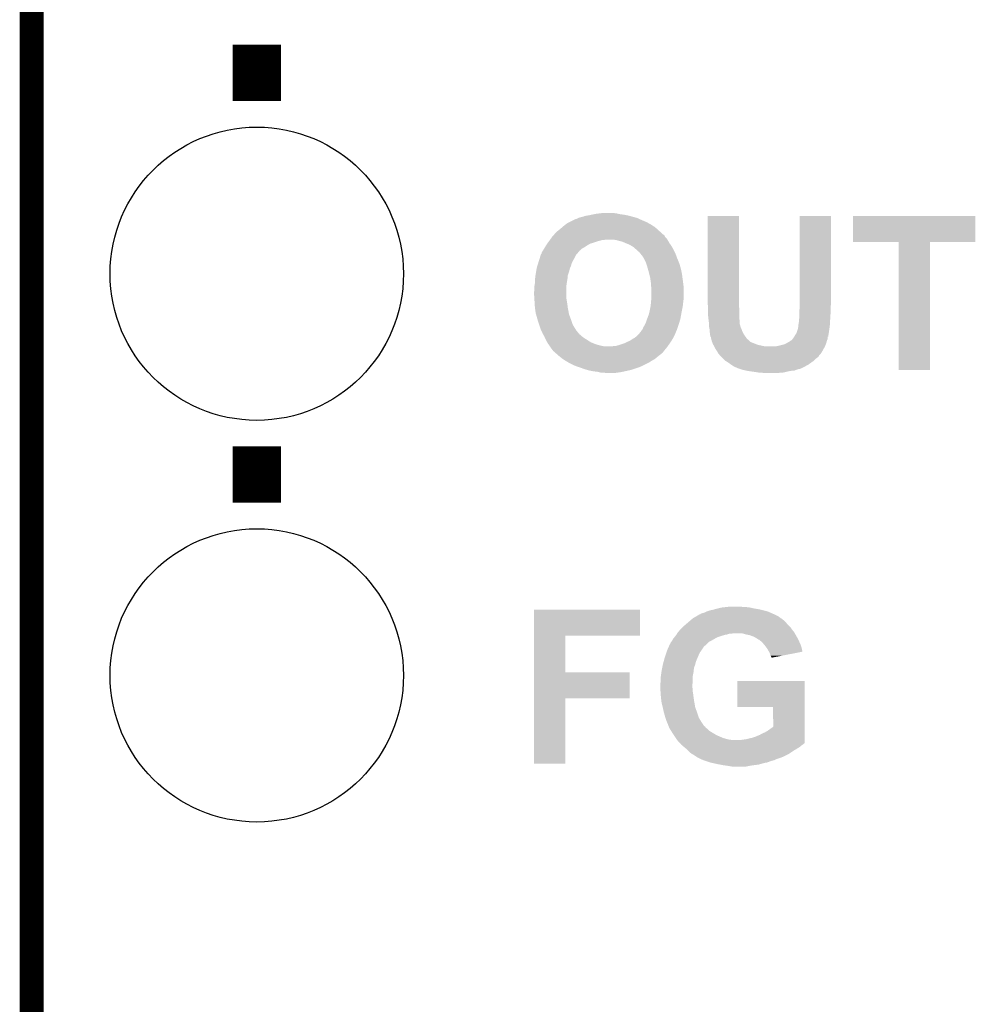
# Model space of a CAD drawing. Extents: x -1.4 to 24.2, y -3.9 to 53.4.
# Tile 16 of 33: x -1.3 to 4.7, y 23.1 to 29.3. Entities that reach past the tile are written whole.
import ezdxf

# ---------------------------------------------------------------- set-up
doc = ezdxf.new("R2010")
doc.units = 0
doc.layers.get('0').update_dxf_attribs({"linetype": 'CONTINUOUS'})
for name, color, linetype in [('BLDC_FOC_CLICK_V100_GKO', 9, 'CONTINUOUS'), ('BLDC_FOC_CLICK_V100_GTO', 11, 'CONTINUOUS'), ('BLDC_FOC_CLICK_V100_GTS', 8, 'CONTINUOUS')]:
    doc.layers.add(name, color=color, linetype=linetype)

# ---------------------------------------------------------------- blocks, each defined once
blk = doc.blocks.new('ROUND_70')
blk.add_circle((0, 0), 0.9271)

msp = doc.modelspace()

# ---------------------------------------------------------------- linework, layer by layer
at = {"layer": 'BLDC_FOC_CLICK_V100_GKO', "const_width": 0.1524}
msp.add_lwpolyline([(-1.27, -3.81), (-1.27, 51.054)], dxfattribs=at)
at = {"layer": 'BLDC_FOC_CLICK_V100_GTO', "const_width": 0.3048}
for points in [[(0.1524, 28.8036), (0.1524, 29.1592)], [(0.1524, 26.2636), (0.1524, 26.6192)]]:
    msp.add_lwpolyline(points, dxfattribs=at)
at = {"layer": 'BLDC_FOC_CLICK_V100_GTO'}
for points in [[(2.24282, 28.0797), (2.25806, 28.08224), (2.49936, 28.0797), (2.48666, 28.08224)], [(2.25806, 28.08224), (2.269912, 28.08478), (2.48666, 28.08224), (2.473958, 28.08478)], [(2.269912, 28.08478), (2.281766, 28.08732), (2.473958, 28.08478), (2.451102, 28.08732)], [(2.281766, 28.08732), (2.29362, 28.08986), (2.451102, 28.08732), (2.43967, 28.08986)], [(2.29362, 28.08986), (2.31394, 28.0924), (2.43967, 28.08986), (2.428238, 28.0924)], [(2.31394, 28.0924), (2.334262, 28.09494), (2.428238, 28.0924), (2.41046, 28.09494)], [(2.095498, 28.0162), (2.10566, 28.02382), (2.653574, 28.0162), (2.6416, 28.02382)], [(2.10566, 28.02382), (2.115822, 28.03144), (2.6416, 28.02382), (2.627632, 28.03144)], [(2.115822, 28.03144), (2.131062, 28.03906), (2.627632, 28.03144), (2.613662, 28.03906)], [(2.131062, 28.03906), (2.156462, 28.05176), (2.613662, 28.03906), (2.58318, 28.05176)], [(2.156462, 28.05176), (2.166624, 28.05684), (2.58318, 28.05176), (2.572006, 28.05684)], [(2.166624, 28.05684), (2.169162, 28.056842), (2.572006, 28.05684), (2.572002, 28.056842)], [(2.169162, 28.056842), (2.17678, 28.05938), (2.572002, 28.056842), (2.566418, 28.05938)], [(2.17678, 28.05938), (2.186938, 28.06446), (2.566418, 28.05938), (2.555242, 28.06446)], [(2.186938, 28.06446), (2.192022, 28.067002), (2.555242, 28.06446), (2.545922, 28.067002)], [(2.192022, 28.067002), (2.20218, 28.06954), (2.545922, 28.067002), (2.536616, 28.06954)], [(2.20218, 28.06954), (2.214882, 28.072082), (2.536616, 28.06954), (2.527294, 28.072082)], [(2.214882, 28.072082), (2.227582, 28.07716), (2.527294, 28.072082), (2.508674, 28.07716)], [(2.227582, 28.07716), (2.24282, 28.0797), (2.508674, 28.07716), (2.49936, 28.0797)], [(3.00228, 27.525978), (3.002304, 28.077134), (3.2004, 27.525978), (3.2004, 28.077134)], [(3.002304, 28.077134), (3.002306, 28.07716), (3.2004, 28.077134), (3.002306, 28.07716)], [(3.583942, 27.56154), (3.583964, 28.077134), (3.78206, 27.56154), (3.78206, 28.077134)], [(3.583964, 28.077134), (3.583966, 28.07716), (3.78206, 28.077134), (3.583966, 28.07716)], [(3.92176, 27.912086), (3.921784, 28.077134), (4.693894, 27.912086), (4.69392, 28.077134)], [(3.921784, 28.077134), (3.921786, 28.07716), (4.69392, 28.077134), (3.921786, 28.07716)], [(2.028324, 27.955234), (2.030586, 27.957778), (2.727958, 27.955234), (2.722884, 27.957778)], [(2.030586, 27.957778), (2.032846, 27.96032), (2.722884, 27.957778), (2.72034, 27.96032)], [(2.032846, 27.96032), (2.03962, 27.96794), (2.72034, 27.96032), (2.711874, 27.96794)], [(2.03962, 27.96794), (2.049782, 27.978102), (2.711874, 27.96794), (2.700584, 27.978102)], [(2.049782, 27.978102), (2.06248, 27.98826), (2.700584, 27.978102), (2.689296, 27.98826)], [(2.06248, 27.98826), (2.07772, 28.00096), (2.689296, 27.98826), (2.675186, 28.00096)], [(2.07772, 28.00096), (2.083642, 28.006038), (2.675186, 28.00096), (2.669542, 28.006038)], [(2.083642, 28.006038), (2.095498, 28.0162), (2.669542, 28.006038), (2.653574, 28.0162)], [(1.981516, 27.891738), (1.98628, 27.899358), (2.242818, 27.891738), (2.25615, 27.899358)], [(1.98628, 27.899358), (1.988186, 27.901902), (2.25615, 27.899358), (2.260602, 27.901902)], [(1.988186, 27.901902), (1.991994, 27.90698), (2.260602, 27.901902), (2.27838, 27.90698)], [(1.991994, 27.90698), (1.999612, 27.917138), (2.27838, 27.90698), (2.30886, 27.917138)], [(1.999612, 27.917138), (2.00152, 27.91968), (2.30886, 27.917138), (2.318178, 27.91968)], [(2.00152, 27.91968), (2.005076, 27.92476), (2.318178, 27.91968), (2.336802, 27.92476)], [(2.005076, 27.92476), (2.006854, 27.9273), (2.346962, 27.92476), (2.359662, 27.9273)], [(2.006854, 27.9273), (2.013966, 27.93746), (2.747434, 27.9273), (2.74066, 27.93746)], [(2.013966, 27.93746), (2.019302, 27.945082), (2.74066, 27.93746), (2.733044, 27.945082)], [(2.019302, 27.945084), (2.028324, 27.955234), (2.733042, 27.945084), (2.727958, 27.955234)], [(2.019302, 27.945082), (2.019302, 27.945084), (2.733044, 27.945082), (2.733042, 27.945084)], [(2.423162, 27.92476), (2.4003, 27.9273), (2.749128, 27.92476), (2.747434, 27.9273)], [(2.432046, 27.922222), (2.423162, 27.92476), (2.750818, 27.922222), (2.749128, 27.92476)], [(2.44094, 27.91968), (2.432046, 27.922222), (2.752272, 27.91968), (2.750818, 27.922222)], [(2.461262, 27.914598), (2.44094, 27.91968), (2.755176, 27.914598), (2.752272, 27.91968)], [(2.48565, 27.904438), (2.461262, 27.914598), (2.76098, 27.904438), (2.755176, 27.914598)], [(2.49174, 27.9019), (2.48565, 27.904438), (2.762794, 27.9019), (2.76098, 27.904438)], [(2.50952, 27.89428), (2.49174, 27.9019), (2.768238, 27.89428), (2.762794, 27.9019)], [(4.208754, 27.91206), (3.92176, 27.912086), (4.693894, 27.91206), (4.693894, 27.912086)], [(4.208756, 27.912034), (4.208754, 27.91206), (4.4069, 27.912034), (4.693894, 27.91206)], [(4.20878, 27.101826), (4.208756, 27.912034), (4.406874, 27.101826), (4.4069, 27.912034)], [(1.94659, 27.828242), (1.94818, 27.833324), (2.169162, 27.828242), (2.172554, 27.833324)], [(1.94818, 27.833324), (1.948206, 27.83586), (2.172554, 27.833324), (2.174246, 27.83586)], [(1.948206, 27.83586), (1.948486, 27.835862), (2.174246, 27.83586), (2.174248, 27.835862)], [(1.948486, 27.835862), (1.950726, 27.835878), (2.174248, 27.835862), (2.174278, 27.835878)], [(1.950726, 27.835878), (1.951994, 27.838414), (2.174278, 27.835878), (2.179318, 27.838414)], [(1.951994, 27.838414), (1.95326, 27.840944), (2.179318, 27.838414), (2.179324, 27.840944)], [(1.95326, 27.84348), (1.953264, 27.846026), (2.18186, 27.84348), (2.18398, 27.846026)], [(1.95326, 27.840948), (1.95326, 27.84348), (2.179326, 27.840948), (2.18186, 27.84348)], [(1.95326, 27.840944), (1.95326, 27.840948), (2.179324, 27.840944), (2.179326, 27.840948)], [(1.953264, 27.846026), (1.961726, 27.858722), (2.18398, 27.846026), (2.194562, 27.858722)], [(1.961726, 27.858722), (1.963418, 27.861258), (2.194562, 27.858722), (2.197604, 27.861258)], [(1.963418, 27.861258), (1.969226, 27.871422), (2.197604, 27.861258), (2.209804, 27.871422)], [(1.969226, 27.871422), (1.97358, 27.87904), (2.209804, 27.871422), (2.223134, 27.87904)], [(1.97358, 27.87904), (1.975166, 27.88158), (2.223134, 27.87904), (2.22758, 27.88158)], [(1.975166, 27.88158), (1.981516, 27.891738), (2.22758, 27.88158), (2.242818, 27.891738)], [(2.52222, 27.88666), (2.50952, 27.89428), (2.773682, 27.88666), (2.768238, 27.89428)], [(2.534922, 27.879038), (2.52222, 27.88666), (2.777916, 27.879038), (2.773682, 27.88666)], [(2.542542, 27.87142), (2.534922, 27.879038), (2.782148, 27.87142), (2.777916, 27.879038)], [(2.552698, 27.8638), (2.542542, 27.87142), (2.78638, 27.8638), (2.782148, 27.87142)], [(2.5527, 27.863798), (2.552698, 27.8638), (2.786382, 27.863798), (2.78638, 27.8638)], [(2.565406, 27.851098), (2.5527, 27.863798), (2.792732, 27.851098), (2.786382, 27.863798)], [(2.57048, 27.848558), (2.565406, 27.851098), (2.794002, 27.848558), (2.792732, 27.851098)], [(2.57302, 27.846014), (2.57048, 27.848558), (2.795274, 27.846014), (2.794002, 27.848558)], [(2.573024, 27.843474), (2.57302, 27.846014), (2.796544, 27.843474), (2.795274, 27.846014)], [(2.577256, 27.838398), (2.573024, 27.843474), (2.79908, 27.838398), (2.796544, 27.843474)], [(2.58572, 27.82824), (2.577256, 27.838398), (2.802776, 27.82824), (2.79908, 27.838398)], [(1.925954, 27.7622), (1.93151, 27.77998), (2.138682, 27.7622), (2.14376, 27.77998)], [(1.93151, 27.77998), (1.936272, 27.795218), (2.14376, 27.77998), (2.15138, 27.795218)], [(1.936272, 27.795218), (1.94024, 27.80792), (2.15138, 27.795218), (2.159, 27.80792)], [(1.94024, 27.80792), (1.94659, 27.828242), (2.159, 27.80792), (2.169162, 27.828242)], [(2.598416, 27.810462), (2.58572, 27.82824), (2.80924, 27.810462), (2.802776, 27.82824)], [(2.59842, 27.810456), (2.598416, 27.810462), (2.809244, 27.810456), (2.80924, 27.810462)], [(2.60858, 27.79014), (2.59842, 27.810456), (2.817708, 27.79014), (2.809244, 27.810456)], [(2.61239, 27.779982), (2.60858, 27.79014), (2.82194, 27.779982), (2.817708, 27.79014)], [(2.6162, 27.769822), (2.61239, 27.779982), (2.825066, 27.769822), (2.82194, 27.779982)], [(1.914144, 27.701242), (1.91516, 27.70886), (2.118362, 27.701242), (2.1209, 27.70886)], [(1.91516, 27.70886), (1.917848, 27.7241), (2.1209, 27.70886), (2.125978, 27.7241)], [(1.917848, 27.7241), (1.921434, 27.744422), (2.125978, 27.7241), (2.131062, 27.744422)], [(1.921434, 27.744422), (1.92278, 27.752042), (2.131062, 27.744422), (2.134328, 27.752042)], [(1.92278, 27.752042), (1.925954, 27.7622), (2.134328, 27.752042), (2.138682, 27.7622)], [(2.622924, 27.74696), (2.6162, 27.769822), (2.8321, 27.74696), (2.825066, 27.769822)], [(2.6289, 27.72664), (2.622924, 27.74696), (2.836456, 27.72664), (2.8321, 27.74696)], [(2.63271, 27.7114), (2.6289, 27.72664), (2.83972, 27.7114), (2.836456, 27.72664)], [(2.63906, 27.685998), (2.63271, 27.7114), (2.843108, 27.685998), (2.83972, 27.7114)], [(1.90754, 27.635202), (1.909656, 27.6479), (2.109584, 27.635202), (2.11074, 27.6479)], [(1.909656, 27.6479), (1.91008, 27.650442), (2.11074, 27.6479), (2.111202, 27.650442)], [(1.91008, 27.67076), (1.910756, 27.675838), (2.114896, 27.67076), (2.11582, 27.675838)], [(1.91008, 27.650442), (1.91008, 27.67076), (2.111202, 27.650442), (2.114896, 27.67076)], [(1.910756, 27.675838), (1.914144, 27.701242), (2.11582, 27.675838), (2.118362, 27.701242)], [(2.640874, 27.6733), (2.63906, 27.685998), (2.8448, 27.6733), (2.843108, 27.685998)], [(2.64414, 27.650438), (2.640874, 27.6733), (2.847658, 27.650438), (2.8448, 27.6733)], [(2.64414, 27.635198), (2.64414, 27.650438), (2.849564, 27.635198), (2.847658, 27.650438)], [(1.905, 27.597102), (1.90754, 27.607262), (2.1082, 27.597102), (2.1082, 27.607262)], [(1.905, 27.581858), (1.905, 27.597102), (2.1082, 27.581858), (2.1082, 27.597102)], [(1.90754, 27.61996), (1.90754, 27.635202), (2.1082, 27.61996), (2.109584, 27.635202)], [(1.90754, 27.607262), (1.90754, 27.61996), (2.1082, 27.607262), (2.1082, 27.61996)], [(2.644564, 27.632658), (2.64414, 27.635198), (2.84988, 27.632658), (2.849564, 27.635198)], [(2.64668, 27.619958), (2.644564, 27.632658), (2.84988, 27.619958), (2.84988, 27.632658)], [(2.64668, 27.56154), (2.64668, 27.619958), (2.84988, 27.56154), (2.84988, 27.619958)], [(1.90627, 27.561542), (1.905, 27.581858), (2.1082, 27.561542), (2.1082, 27.581858)], [(1.907064, 27.548838), (1.90627, 27.561542), (2.11074, 27.548838), (2.1082, 27.561542)], [(1.908176, 27.53106), (1.907064, 27.548838), (2.11328, 27.53106), (2.11074, 27.548838)], [(1.909128, 27.51582), (1.908176, 27.53106), (2.11582, 27.51582), (2.11328, 27.53106)], [(2.6416, 27.505662), (2.643886, 27.52852), (2.8448, 27.505662), (2.84734, 27.52852)], [(2.643886, 27.52852), (2.64414, 27.53106), (2.84734, 27.52852), (2.847656, 27.53106)], [(2.64414, 27.53106), (2.64562, 27.54884), (2.847656, 27.53106), (2.84988, 27.54884)], [(2.64562, 27.54884), (2.64668, 27.56154), (2.84988, 27.54884), (2.84988, 27.56154)], [(3.004128, 27.50566), (3.00228, 27.525978), (3.2004, 27.50566), (3.2004, 27.525978)], [(3.58394, 27.5209), (3.583942, 27.56154), (3.78206, 27.5209), (3.78206, 27.56154)], [(1.91008, 27.50058), (1.909128, 27.51582), (2.117726, 27.50058), (2.11582, 27.51582)], [(1.910758, 27.4955), (1.91008, 27.50058), (2.11836, 27.4955), (2.117726, 27.50058)], [(1.91516, 27.462482), (1.910758, 27.4955), (2.124552, 27.462482), (2.11836, 27.4955)], [(1.917338, 27.454862), (1.91516, 27.462482), (2.12598, 27.454862), (2.124552, 27.462482)], [(2.631438, 27.457398), (2.63652, 27.48026), (2.835562, 27.457398), (2.83972, 27.48026)], [(2.63652, 27.48026), (2.6416, 27.50566), (2.83972, 27.48026), (2.844798, 27.50566)], [(2.6416, 27.50566), (2.6416, 27.505662), (2.844798, 27.50566), (2.8448, 27.505662)], [(3.00482, 27.49804), (3.004128, 27.50566), (3.201164, 27.49804), (3.2004, 27.50566)], [(3.00482, 27.480262), (3.00482, 27.49804), (3.20294, 27.480262), (3.201164, 27.49804)], [(3.00482, 27.447242), (3.00482, 27.480262), (3.20294, 27.447242), (3.20294, 27.480262)], [(3.5814, 27.47772), (3.58394, 27.495502), (3.77952, 27.47772), (3.77952, 27.495502)], [(3.5814, 27.46756), (3.5814, 27.47772), (3.77952, 27.46756), (3.77952, 27.47772)], [(3.5814, 27.432002), (3.5814, 27.46756), (3.777296, 27.432002), (3.77952, 27.46756)], [(3.58394, 27.503118), (3.58394, 27.5209), (3.77952, 27.503118), (3.78206, 27.5209)], [(3.58394, 27.495502), (3.58394, 27.503118), (3.77952, 27.495502), (3.77952, 27.503118)], [(1.92532, 27.42692), (1.917338, 27.454862), (2.136458, 27.42692), (2.12598, 27.454862)], [(1.929228, 27.41422), (1.92532, 27.42692), (2.14122, 27.41422), (2.136458, 27.42692)], [(1.93548, 27.3939), (1.929228, 27.41422), (2.147994, 27.3939), (2.14122, 27.41422)], [(2.606038, 27.39136), (2.61112, 27.40152), (2.8194, 27.39136), (2.822526, 27.40152)], [(2.61112, 27.40152), (2.6162, 27.41676), (2.822526, 27.40152), (2.827214, 27.41676)], [(2.6162, 27.41676), (2.619056, 27.424378), (2.827214, 27.41676), (2.82956, 27.424378)], [(2.619056, 27.424378), (2.631438, 27.457398), (2.82956, 27.424378), (2.835562, 27.457398)], [(3.00736, 27.42438), (3.00482, 27.447242), (3.20294, 27.42438), (3.20294, 27.447242)], [(3.007362, 27.424378), (3.00736, 27.42438), (3.20294, 27.424378), (3.20294, 27.42438)], [(3.008948, 27.411678), (3.007362, 27.424378), (3.20548, 27.411678), (3.20294, 27.424378)], [(3.0099, 27.40406), (3.008948, 27.411678), (3.205482, 27.40406), (3.20548, 27.411678)], [(3.0099, 27.391358), (3.0099, 27.40406), (3.205482, 27.391358), (3.205482, 27.40406)], [(3.57632, 27.391362), (3.57886, 27.406602), (3.774888, 27.391362), (3.775784, 27.406602)], [(3.57886, 27.419302), (3.580382, 27.42692), (3.77653, 27.419302), (3.77698, 27.42692)], [(3.57886, 27.406602), (3.57886, 27.419302), (3.775784, 27.406602), (3.77653, 27.419302)], [(3.580382, 27.42692), (3.5814, 27.432002), (3.77698, 27.42692), (3.777296, 27.432002)], [(1.936328, 27.391362), (1.93548, 27.3939), (2.14884, 27.391362), (2.147994, 27.3939)], [(1.942254, 27.37358), (1.936328, 27.391362), (2.159, 27.37358), (2.14884, 27.391362)], [(1.94564, 27.363422), (1.942254, 27.37358), (2.16535, 27.363422), (2.159, 27.37358)], [(1.950258, 27.353262), (1.94564, 27.363422), (2.1717, 27.353262), (2.16535, 27.363422)], [(1.957184, 27.338026), (1.950258, 27.353262), (2.184396, 27.338026), (2.1717, 27.353262)], [(1.958334, 27.335494), (1.957184, 27.338026), (2.184402, 27.335494), (2.184396, 27.338026)], [(1.95834, 27.33548), (1.958334, 27.335494), (2.18443, 27.33548), (2.184402, 27.335494)], [(1.95975, 27.332942), (1.95834, 27.33548), (2.189472, 27.332942), (2.18443, 27.33548)], [(2.56794, 27.3304), (2.573014, 27.335472), (2.79654, 27.3304), (2.798652, 27.335472)], [(2.573014, 27.335472), (2.57302, 27.338014), (2.798652, 27.335472), (2.799712, 27.338014)], [(2.57302, 27.338014), (2.578098, 27.343098), (2.799712, 27.338014), (2.80183, 27.343098)], [(2.578098, 27.343098), (2.58318, 27.35072), (2.80183, 27.343098), (2.805006, 27.35072)], [(2.58318, 27.35072), (2.590798, 27.360876), (2.805006, 27.35072), (2.809236, 27.360876)], [(2.590798, 27.360876), (2.5908, 27.360882), (2.809236, 27.360876), (2.80924, 27.360882)], [(2.5908, 27.360882), (2.59588, 27.373582), (2.80924, 27.360882), (2.813472, 27.373582)], [(2.59588, 27.373582), (2.6035, 27.386282), (2.813472, 27.373582), (2.817706, 27.386282)], [(2.6035, 27.386282), (2.606038, 27.39136), (2.817706, 27.386282), (2.8194, 27.39136)], [(3.0099, 27.386282), (3.0099, 27.391358), (3.207174, 27.386282), (3.205482, 27.391358)], [(3.010264, 27.383736), (3.0099, 27.386282), (3.20802, 27.383736), (3.207174, 27.386282)], [(3.010628, 27.381198), (3.010264, 27.383736), (3.208022, 27.381198), (3.20802, 27.383736)], [(3.011716, 27.37358), (3.010628, 27.381198), (3.21056, 27.37358), (3.208022, 27.381198)], [(3.01244, 27.3685), (3.011716, 27.37358), (3.2131, 27.3685), (3.21056, 27.37358)], [(3.013458, 27.363418), (3.01244, 27.3685), (3.21564, 27.363418), (3.2131, 27.3685)], [(3.01498, 27.355802), (3.013458, 27.363418), (3.21818, 27.355802), (3.21564, 27.363418)], [(3.01498, 27.34818), (3.01498, 27.355802), (3.22072, 27.34818), (3.21818, 27.355802)], [(3.01498, 27.343102), (3.01498, 27.34818), (3.22326, 27.343102), (3.22072, 27.34818)], [(3.017014, 27.332938), (3.01498, 27.343102), (3.228342, 27.332938), (3.22326, 27.343102)], [(3.560234, 27.3304), (3.56362, 27.335476), (3.76682, 27.3304), (3.767544, 27.335476)], [(3.56362, 27.335476), (3.5687, 27.35072), (3.767544, 27.335476), (3.769722, 27.35072)], [(3.5687, 27.35072), (3.57378, 27.368502), (3.769722, 27.35072), (3.772262, 27.368502)], [(3.57378, 27.368502), (3.573782, 27.371042), (3.772262, 27.368502), (3.772626, 27.371042)], [(3.573782, 27.371042), (3.57632, 27.378664), (3.772626, 27.371042), (3.773714, 27.378664)], [(3.57632, 27.38374), (3.57632, 27.391362), (3.77444, 27.38374), (3.774888, 27.391362)], [(3.57632, 27.378664), (3.57632, 27.38374), (3.773714, 27.378664), (3.77444, 27.38374)], [(1.96257, 27.327868), (1.95975, 27.332942), (2.192018, 27.327868), (2.189472, 27.332942)], [(1.963984, 27.325322), (1.96257, 27.327868), (2.197094, 27.325322), (2.192018, 27.327868)], [(1.968218, 27.317702), (1.963984, 27.325322), (2.20472, 27.317702), (2.197094, 27.325322)], [(1.97104, 27.31262), (1.968218, 27.317702), (2.211496, 27.31262), (2.20472, 27.317702)], [(1.975556, 27.30246), (1.97104, 27.31262), (2.22504, 27.30246), (2.211496, 27.31262)], [(1.978944, 27.29484), (1.975556, 27.30246), (2.23774, 27.29484), (2.22504, 27.30246)], [(1.9812, 27.289762), (1.978944, 27.29484), (2.245722, 27.289762), (2.23774, 27.29484)], [(1.988456, 27.277062), (1.9812, 27.289762), (2.265678, 27.277062), (2.245722, 27.289762)], [(1.991358, 27.27198), (1.988456, 27.277062), (2.278888, 27.27198), (2.265678, 27.277062)], [(2.476502, 27.271982), (2.49174, 27.2796), (2.76352, 27.271982), (2.768366, 27.2796)], [(2.49174, 27.2796), (2.50952, 27.28722), (2.768366, 27.2796), (2.773216, 27.28722)], [(2.50952, 27.28722), (2.52476, 27.29738), (2.773216, 27.28722), (2.77968, 27.29738)], [(2.52476, 27.29738), (2.529204, 27.29992), (2.77968, 27.29738), (2.781298, 27.29992)], [(2.529204, 27.29992), (2.542536, 27.307538), (2.781298, 27.29992), (2.785106, 27.307538)], [(2.542536, 27.307538), (2.55778, 27.32024), (2.785106, 27.307538), (2.791458, 27.32024)], [(2.55778, 27.32024), (2.56794, 27.3304), (2.791458, 27.32024), (2.79654, 27.3304)], [(3.01752, 27.330402), (3.017014, 27.332938), (3.230034, 27.330402), (3.228342, 27.332938)], [(3.01752, 27.322784), (3.01752, 27.330402), (3.235112, 27.322784), (3.230034, 27.330402)], [(3.019214, 27.3177), (3.01752, 27.322784), (3.2385, 27.3177), (3.235112, 27.322784)], [(3.020058, 27.315162), (3.019214, 27.3177), (3.240314, 27.315162), (3.2385, 27.3177)], [(3.02006, 27.312622), (3.020058, 27.315162), (3.242128, 27.312622), (3.240314, 27.315162)], [(3.022594, 27.310086), (3.02006, 27.312622), (3.24394, 27.310086), (3.242128, 27.312622)], [(3.0226, 27.307542), (3.022594, 27.310086), (3.245758, 27.307542), (3.24394, 27.310086)], [(3.024506, 27.299918), (3.0226, 27.307542), (3.251202, 27.299918), (3.245758, 27.307542)], [(3.02768, 27.287222), (3.024506, 27.299918), (3.266438, 27.287222), (3.251202, 27.299918)], [(3.030538, 27.2796), (3.02768, 27.287222), (3.274064, 27.2796), (3.266438, 27.287222)], [(3.034348, 27.26944), (3.030538, 27.2796), (3.29946, 27.26944), (3.274064, 27.2796)], [(3.500118, 27.27198), (3.505198, 27.27452), (3.75158, 27.27198), (3.752304, 27.27452)], [(3.505198, 27.27452), (3.522976, 27.284682), (3.752304, 27.27452), (3.755206, 27.284682)], [(3.522976, 27.284682), (3.525524, 27.287222), (3.755206, 27.284682), (3.755932, 27.287222)], [(3.525524, 27.287222), (3.530592, 27.28976), (3.755932, 27.287222), (3.756658, 27.28976)], [(3.530592, 27.28976), (3.530596, 27.289762), (3.756658, 27.28976), (3.756658, 27.289762)], [(3.530596, 27.289762), (3.53822, 27.297382), (3.756658, 27.289762), (3.759706, 27.297382)], [(3.53822, 27.297382), (3.542026, 27.302456), (3.759706, 27.297382), (3.761738, 27.302456)], [(3.542026, 27.302456), (3.545842, 27.307542), (3.761738, 27.302456), (3.761738, 27.307542)], [(3.545842, 27.307542), (3.548872, 27.312594), (3.761738, 27.307542), (3.76174, 27.312594)], [(3.548872, 27.312594), (3.548886, 27.31262), (3.76174, 27.312594), (3.764254, 27.31262)], [(3.548886, 27.31262), (3.550408, 27.315158), (3.764254, 27.31262), (3.76428, 27.315158)], [(3.550408, 27.315158), (3.553458, 27.32024), (3.76428, 27.315158), (3.765126, 27.32024)], [(3.553458, 27.32024), (3.560234, 27.3304), (3.765126, 27.32024), (3.76682, 27.3304)], [(1.996804, 27.264358), (1.991358, 27.27198), (2.2987, 27.264358), (2.278888, 27.27198)], [(2.000432, 27.25928), (1.996804, 27.264358), (2.31648, 27.25928), (2.2987, 27.264358)], [(2.00406, 27.2542), (2.000432, 27.25928), (2.3368, 27.2542), (2.31648, 27.25928)], [(2.005754, 27.25166), (2.00406, 27.2542), (2.35712, 27.25166), (2.3368, 27.2542)], [(2.010834, 27.24404), (2.005754, 27.25166), (2.7432, 27.24404), (2.74874, 27.25166)], [(2.01422, 27.23896), (2.010834, 27.24404), (2.739042, 27.23896), (2.7432, 27.24404)], [(2.02184, 27.2288), (2.01422, 27.23896), (2.73073, 27.2288), (2.739042, 27.23896)], [(2.026924, 27.221184), (2.02184, 27.2288), (2.7245, 27.221184), (2.73073, 27.2288)], [(2.031996, 27.218642), (2.026924, 27.221184), (2.72242, 27.218642), (2.7245, 27.221184)], [(2.03454, 27.2161), (2.031996, 27.218642), (2.72034, 27.2161), (2.72242, 27.218642)], [(2.034544, 27.216098), (2.03454, 27.2161), (2.72034, 27.216098), (2.72034, 27.2161)], [(2.03737, 27.213554), (2.034544, 27.216098), (2.720322, 27.213554), (2.72034, 27.216098)], [(2.040188, 27.211018), (2.03737, 27.213554), (2.715264, 27.211018), (2.720322, 27.213554)], [(2.048652, 27.2034), (2.040188, 27.211018), (2.707638, 27.2034), (2.715264, 27.211018)], [(2.397758, 27.25166), (2.407918, 27.2542), (2.74874, 27.25166), (2.750588, 27.2542)], [(2.420618, 27.2542), (2.44602, 27.26182), (2.750588, 27.2542), (2.756128, 27.26182)], [(2.44602, 27.26182), (2.476498, 27.27198), (2.756128, 27.26182), (2.763518, 27.27198)], [(2.476498, 27.27198), (2.476502, 27.271982), (2.763518, 27.27198), (2.76352, 27.271982)], [(3.0353, 27.2669), (3.034348, 27.26944), (3.306234, 27.2669), (3.29946, 27.26944)], [(3.038204, 27.26182), (3.0353, 27.2669), (3.319782, 27.26182), (3.306234, 27.2669)], [(3.041106, 27.25674), (3.038204, 27.26182), (3.34264, 27.25674), (3.319782, 27.26182)], [(3.044008, 27.25166), (3.041106, 27.25674), (3.368042, 27.25166), (3.34264, 27.25674)], [(3.04401, 27.251658), (3.044008, 27.25166), (3.74396, 27.251658), (3.74396, 27.25166)], [(3.04546, 27.249118), (3.04401, 27.251658), (3.742508, 27.249118), (3.74396, 27.251658)], [(3.05308, 27.233882), (3.04546, 27.249118), (3.7338, 27.233882), (3.742508, 27.249118)], [(3.053082, 27.23388), (3.05308, 27.233882), (3.7338, 27.23388), (3.7338, 27.233882)], [(3.063238, 27.218642), (3.053082, 27.23388), (3.725332, 27.218642), (3.7338, 27.23388)], [(3.067048, 27.211024), (3.063238, 27.218642), (3.7211, 27.211024), (3.725332, 27.218642)], [(3.068318, 27.208484), (3.067048, 27.211024), (3.718922, 27.208484), (3.7211, 27.211024)], [(3.42646, 27.25166), (3.44424, 27.2542), (3.74396, 27.25166), (3.744912, 27.2542)], [(3.44424, 27.2542), (3.484882, 27.26436), (3.744912, 27.2542), (3.748722, 27.26436)], [(3.484882, 27.26436), (3.500118, 27.27198), (3.748722, 27.26436), (3.75158, 27.27198)], [(2.057118, 27.19578), (2.048652, 27.2034), (2.69748, 27.19578), (2.707638, 27.2034)], [(2.05994, 27.19324), (2.057118, 27.19578), (2.694304, 27.19324), (2.69748, 27.19578)], [(2.069466, 27.18562), (2.05994, 27.19324), (2.68478, 27.18562), (2.694304, 27.19324)], [(2.08534, 27.17292), (2.069466, 27.18562), (2.66954, 27.17292), (2.68478, 27.18562)], [(2.085344, 27.172918), (2.08534, 27.17292), (2.669538, 27.172918), (2.66954, 27.17292)], [(2.101306, 27.16276), (2.085344, 27.172918), (2.65176, 27.16276), (2.669538, 27.172918)], [(2.11328, 27.15514), (2.101306, 27.16276), (2.639566, 27.15514), (2.65176, 27.16276)], [(2.12259, 27.150062), (2.11328, 27.15514), (2.63144, 27.150062), (2.639566, 27.15514)], [(2.14122, 27.1399), (2.12259, 27.150062), (2.611116, 27.1399), (2.63144, 27.150062)], [(3.075934, 27.200866), (3.068318, 27.208484), (3.712394, 27.200866), (3.718922, 27.208484)], [(3.07594, 27.198322), (3.075934, 27.200866), (3.710216, 27.198322), (3.712394, 27.200866)], [(3.081026, 27.193236), (3.07594, 27.198322), (3.705858, 27.193236), (3.710216, 27.198322)], [(3.086098, 27.188164), (3.081026, 27.193236), (3.703318, 27.188164), (3.705858, 27.193236)], [(3.091182, 27.18308), (3.086098, 27.188164), (3.698238, 27.18308), (3.703318, 27.188164)], [(3.098804, 27.175458), (3.091182, 27.18308), (3.68808, 27.175458), (3.698238, 27.18308)], [(3.111498, 27.162762), (3.098804, 27.175458), (3.675382, 27.162762), (3.68808, 27.175458)], [(3.111502, 27.16276), (3.111498, 27.162762), (3.67538, 27.16276), (3.675382, 27.162762)], [(3.13182, 27.15006), (3.111502, 27.16276), (3.6576, 27.15006), (3.67538, 27.16276)], [(3.1496, 27.13736), (3.13182, 27.15006), (3.639822, 27.13736), (3.6576, 27.15006)], [(2.16916, 27.1272), (2.14122, 27.1399), (2.585716, 27.1272), (2.611116, 27.1399)], [(2.17678, 27.12466), (2.16916, 27.1272), (2.580638, 27.12466), (2.585716, 27.1272)], [(2.19964, 27.11704), (2.17678, 27.12466), (2.559684, 27.11704), (2.580638, 27.12466)], [(2.206626, 27.1145), (2.19964, 27.11704), (2.5527, 27.1145), (2.559684, 27.11704)], [(2.22758, 27.10688), (2.206626, 27.1145), (2.529834, 27.10688), (2.5527, 27.1145)], [(2.236886, 27.104342), (2.22758, 27.10688), (2.52222, 27.104342), (2.529834, 27.10688)], [(2.25552, 27.09926), (2.236886, 27.104342), (2.500202, 27.09926), (2.52222, 27.104342)], [(2.268222, 27.09672), (2.25552, 27.09926), (2.4892, 27.09672), (2.500202, 27.09926)], [(2.280922, 27.09418), (2.268222, 27.09672), (2.477346, 27.09418), (2.4892, 27.09672)], [(2.303778, 27.09164), (2.280922, 27.09418), (2.465492, 27.09164), (2.477346, 27.09418)], [(2.313938, 27.0891), (2.303778, 27.09164), (2.45364, 27.0891), (2.465492, 27.09164)], [(2.324098, 27.08656), (2.313938, 27.0891), (2.435858, 27.08656), (2.45364, 27.0891)], [(2.357118, 27.08402), (2.344418, 27.08656), (2.418078, 27.08402), (2.435858, 27.08656)], [(3.149604, 27.137358), (3.1496, 27.13736), (3.63982, 27.137358), (3.639822, 27.13736)], [(3.164838, 27.127202), (3.149604, 27.137358), (3.621536, 27.127202), (3.63982, 27.137358)], [(3.169922, 27.12466), (3.164838, 27.127202), (3.61696, 27.12466), (3.621536, 27.127202)], [(3.18008, 27.11958), (3.169922, 27.12466), (3.606798, 27.11958), (3.61696, 27.12466)], [(3.187696, 27.11704), (3.18008, 27.11958), (3.601716, 27.11704), (3.606798, 27.11958)], [(3.190242, 27.114504), (3.187696, 27.11704), (3.596644, 27.114504), (3.601716, 27.11704)], [(3.197872, 27.11196), (3.190242, 27.114504), (3.591556, 27.11196), (3.596644, 27.114504)], [(3.197878, 27.111958), (3.197872, 27.11196), (3.589016, 27.111958), (3.591556, 27.11196)], [(3.20549, 27.10942), (3.197878, 27.111958), (3.583936, 27.10942), (3.589016, 27.111958)], [(3.205496, 27.109418), (3.20549, 27.10942), (3.578858, 27.109418), (3.583936, 27.10942)], [(3.22072, 27.104342), (3.205496, 27.109418), (3.563626, 27.104342), (3.578858, 27.109418)], [(3.22073, 27.10434), (3.22072, 27.104342), (3.56362, 27.10434), (3.563626, 27.104342)], [(3.244432, 27.09926), (3.22073, 27.10434), (3.550916, 27.09926), (3.56362, 27.10434)], [(3.256282, 27.09672), (3.244432, 27.09926), (3.526788, 27.09672), (3.540758, 27.09926)], [(3.274062, 27.09418), (3.256282, 27.09672), (3.51282, 27.09418), (3.526788, 27.09672)], [(3.29184, 27.09164), (3.274062, 27.09418), (3.501812, 27.09164), (3.51282, 27.09418)], [(3.324858, 27.08656), (3.29184, 27.09164), (3.4798, 27.08656), (3.501812, 27.09164)], [(3.355338, 27.08402), (3.340098, 27.08656), (3.444242, 27.08402), (3.4798, 27.08656)], [(4.406874, 27.1018), (4.20878, 27.101826), (4.406874, 27.1018), (4.406874, 27.101826)], [(3.05054, 25.5905), (3.07086, 25.59558), (3.320628, 25.5905), (3.29184, 25.59558)], [(3.07086, 25.59558), (3.091182, 25.60066), (3.29184, 25.59558), (3.268978, 25.60066)], [(3.091182, 25.60066), (3.114042, 25.6032), (3.268978, 25.60066), (3.24866, 25.6032)], [(3.114042, 25.6032), (3.136902, 25.60574), (3.230882, 25.6032), (3.215638, 25.60574)], [(1.90502, 25.42286), (1.905024, 25.587934), (2.575534, 25.42286), (2.57556, 25.587934)], [(1.905024, 25.587934), (1.905026, 25.58796), (2.57556, 25.587934), (1.905026, 25.58796)], [(2.896446, 25.52192), (2.905328, 25.529534), (3.4798, 25.52192), (3.472186, 25.529534)], [(2.905328, 25.529534), (2.905336, 25.52954), (3.472186, 25.529534), (3.46964, 25.52954)], [(2.905336, 25.52954), (2.908302, 25.532082), (3.46964, 25.52954), (3.46625, 25.532082)], [(2.908302, 25.532082), (2.929884, 25.544778), (3.46625, 25.532082), (3.449316, 25.544778)], [(2.929884, 25.544778), (2.94716, 25.55494), (3.449316, 25.544778), (3.429, 25.55494)], [(2.94716, 25.55494), (2.95148, 25.55748), (3.429, 25.55494), (3.423286, 25.55748)], [(2.95148, 25.55748), (2.954026, 25.557486), (3.423286, 25.55748), (3.423272, 25.557486)], [(2.954026, 25.557486), (2.956564, 25.560022), (3.423272, 25.557486), (3.417568, 25.560022)], [(2.956564, 25.560022), (2.961642, 25.56256), (3.417568, 25.560022), (3.411856, 25.56256)], [(2.961642, 25.56256), (2.96926, 25.565098), (3.411856, 25.56256), (3.406146, 25.565098)], [(2.96926, 25.565098), (2.979422, 25.56764), (3.406146, 25.565098), (3.400428, 25.56764)], [(2.979422, 25.56764), (2.98958, 25.57272), (3.400428, 25.56764), (3.388998, 25.57272)], [(2.98958, 25.57272), (2.995928, 25.57526), (3.388998, 25.57272), (3.383282, 25.57526)], [(2.995928, 25.57526), (3.002278, 25.5778), (3.383282, 25.57526), (3.37363, 25.5778)], [(3.002278, 25.5778), (3.01752, 25.58288), (3.37363, 25.5778), (3.354326, 25.58288)], [(3.01752, 25.58288), (3.032762, 25.58542), (3.354326, 25.58288), (3.344674, 25.58542)], [(3.032762, 25.58542), (3.04165, 25.58796), (3.344674, 25.58542), (3.33502, 25.58796)], [(3.04165, 25.58796), (3.05054, 25.5905), (3.33502, 25.58796), (3.320628, 25.5905)], [(2.82956, 25.46096), (2.8448, 25.4762), (3.53568, 25.46096), (3.52552, 25.4762)], [(2.8448, 25.4762), (2.85496, 25.48636), (3.52552, 25.4762), (3.515362, 25.48636)], [(2.85496, 25.48636), (2.869776, 25.49906), (3.515362, 25.48636), (3.502662, 25.49906)], [(2.869776, 25.49906), (2.881626, 25.509218), (3.502662, 25.49906), (3.49504, 25.509218)], [(2.881626, 25.509218), (2.890516, 25.516838), (3.49504, 25.509218), (3.487422, 25.516838)], [(2.890516, 25.516838), (2.896446, 25.52192), (3.487422, 25.516838), (3.4798, 25.52192)], [(1.905014, 25.19172), (1.90502, 25.422834), (2.103146, 25.19172), (2.10312, 25.422834)], [(1.90502, 25.422834), (1.90502, 25.42286), (2.10312, 25.422834), (2.575534, 25.42286)], [(2.78384, 25.402536), (2.79197, 25.4127), (3.045452, 25.402536), (3.063238, 25.4127)], [(2.79197, 25.4127), (2.796032, 25.41778), (3.063238, 25.4127), (3.07848, 25.41778)], [(2.796032, 25.41778), (2.80416, 25.42794), (3.07848, 25.41778), (3.111498, 25.42794)], [(2.80416, 25.42794), (2.804162, 25.427942), (3.111498, 25.42794), (3.11151, 25.427942)], [(2.804162, 25.427942), (2.805684, 25.43048), (3.11151, 25.427942), (3.12674, 25.43048)], [(2.805684, 25.43048), (2.80873, 25.435558), (3.12674, 25.43048), (3.141978, 25.435558)], [(2.80873, 25.435558), (2.808732, 25.43556), (3.141978, 25.435558), (3.154678, 25.43556)], [(2.808732, 25.43556), (2.810256, 25.4381), (3.154678, 25.43556), (3.164838, 25.4381)], [(2.810256, 25.4381), (2.81178, 25.44064), (3.552736, 25.4381), (3.551284, 25.44064)], [(2.81178, 25.44064), (2.81601, 25.445718), (3.551284, 25.44064), (3.548382, 25.445718)], [(2.81601, 25.445718), (2.824478, 25.455878), (3.548382, 25.445718), (3.539916, 25.455878)], [(2.824478, 25.455878), (2.82956, 25.46096), (3.539916, 25.455878), (3.53568, 25.46096)], [(3.24358, 25.43048), (3.218178, 25.4381), (3.55709, 25.43048), (3.552736, 25.4381)], [(3.268978, 25.4254), (3.24358, 25.43048), (3.559992, 25.4254), (3.55709, 25.43048)], [(3.2893, 25.41778), (3.268978, 25.4254), (3.564346, 25.41778), (3.559992, 25.4254)], [(3.30454, 25.41016), (3.2893, 25.41778), (3.5687, 25.41016), (3.564346, 25.41778)], [(3.317242, 25.40254), (3.30454, 25.41016), (3.57251, 25.40254), (3.5687, 25.41016)], [(2.74687, 25.33142), (2.753648, 25.346658), (2.96418, 25.33142), (2.974338, 25.346658)], [(2.753648, 25.346658), (2.755906, 25.351736), (2.974338, 25.346658), (2.976878, 25.351736)], [(2.755906, 25.351736), (2.75704, 25.354282), (2.976878, 25.351736), (2.97942, 25.354282)], [(2.75704, 25.354282), (2.763818, 25.36952), (2.97942, 25.354282), (2.9972, 25.36952)], [(2.763818, 25.36952), (2.766078, 25.3746), (2.9972, 25.36952), (3.002282, 25.3746)], [(2.766078, 25.3746), (2.7686, 25.374626), (3.002282, 25.3746), (3.002308, 25.374626)], [(2.7686, 25.374626), (2.768606, 25.379686), (3.002308, 25.374626), (3.00737, 25.379686)], [(2.768606, 25.379686), (2.773678, 25.384758), (3.00737, 25.379686), (3.012444, 25.384758)], [(2.773678, 25.384758), (2.77368, 25.38476), (3.012444, 25.384758), (3.012446, 25.38476)], [(2.77368, 25.38476), (2.778758, 25.39238), (3.012446, 25.38476), (3.02768, 25.39238)], [(2.778758, 25.39238), (2.77876, 25.392382), (3.02768, 25.39238), (3.027682, 25.392382)], [(2.77876, 25.392382), (2.78384, 25.402536), (3.027682, 25.392382), (3.045452, 25.402536)], [(3.324854, 25.397464), (3.317242, 25.40254), (3.575048, 25.397464), (3.57251, 25.40254)], [(3.327398, 25.39746), (3.324854, 25.397464), (3.57505, 25.39746), (3.575048, 25.397464)], [(3.33611, 25.38984), (3.327398, 25.39746), (3.57886, 25.38984), (3.57505, 25.39746)], [(3.34772, 25.379682), (3.33611, 25.38984), (3.583376, 25.379682), (3.57886, 25.38984)], [(3.358608, 25.36698), (3.34772, 25.379682), (3.58902, 25.36698), (3.583376, 25.379682)], [(3.36296, 25.3619), (3.358608, 25.36698), (3.590714, 25.3619), (3.58902, 25.36698)], [(3.376298, 25.344118), (3.36296, 25.3619), (3.59664, 25.344118), (3.590714, 25.3619)], [(3.3782, 25.34158), (3.376298, 25.344118), (3.597202, 25.34158), (3.59664, 25.344118)], [(2.724482, 25.260298), (2.7305, 25.28316), (2.92862, 25.260298), (2.938416, 25.28316)], [(2.7305, 25.28316), (2.734732, 25.29586), (2.938416, 25.28316), (2.94386, 25.29586)], [(2.734732, 25.29586), (2.738968, 25.308566), (2.94386, 25.29586), (2.94894, 25.308566)], [(2.738968, 25.308566), (2.743198, 25.321258), (2.94894, 25.308566), (2.956558, 25.321258)], [(2.743198, 25.321258), (2.74574, 25.328878), (2.956558, 25.321258), (2.962272, 25.328878)], [(2.74574, 25.328878), (2.74687, 25.33142), (2.962272, 25.328878), (2.96418, 25.33142)], [(3.38836, 25.323798), (3.3782, 25.34158), (3.601134, 25.323798), (3.597202, 25.34158)], [(3.389632, 25.321256), (3.38836, 25.323798), (3.601694, 25.321256), (3.601134, 25.323798)], [(3.39598, 25.30856), (3.389632, 25.321256), (3.53647, 25.30856), (3.601694, 25.321256)], [(3.40106, 25.29586), (3.39598, 25.30856), (3.471228, 25.29586), (3.53647, 25.30856)], [(3.406138, 25.285704), (3.40106, 25.29586), (3.419054, 25.285704), (3.471228, 25.29586)], [(3.40614, 25.28319), (3.406138, 25.285704), (3.40614, 25.28319), (3.419054, 25.285704)], [(2.71018, 25.19426), (2.714942, 25.219658), (2.91338, 25.19426), (2.91592, 25.219658)], [(2.714942, 25.219658), (2.7178, 25.2349), (2.91592, 25.219658), (2.921634, 25.2349)], [(2.7178, 25.2349), (2.719136, 25.239978), (2.921634, 25.2349), (2.923538, 25.239978)], [(2.719136, 25.239978), (2.724482, 25.260298), (2.923538, 25.239978), (2.92862, 25.260298)], [(1.90501, 25.02662), (1.905014, 25.191694), (2.509494, 25.02662), (2.50952, 25.191694)], [(1.905014, 25.191694), (1.905014, 25.19172), (2.50952, 25.191694), (2.103146, 25.19172)], [(2.7051, 25.158702), (2.706792, 25.168858), (2.9083, 25.158702), (2.9083, 25.168858)], [(2.7051, 25.14092), (2.7051, 25.158702), (2.9083, 25.14092), (2.9083, 25.158702)], [(2.706792, 25.168858), (2.70764, 25.17394), (2.9083, 25.168858), (2.909316, 25.17394)], [(2.70764, 25.17394), (2.71018, 25.194258), (2.909316, 25.17394), (2.913378, 25.194258)], [(2.71018, 25.194258), (2.71018, 25.19426), (2.913378, 25.194258), (2.91338, 25.19426)], [(2.70256, 25.118062), (2.7051, 25.128222), (2.906394, 25.118062), (2.90724, 25.128222)], [(2.70256, 25.110442), (2.70256, 25.118062), (2.90576, 25.110442), (2.906394, 25.118062)], [(2.70256, 25.10282), (2.70256, 25.110442), (2.90576, 25.10282), (2.90576, 25.110442)], [(2.702942, 25.095198), (2.70256, 25.10282), (2.90576, 25.095198), (2.90576, 25.10282)], [(2.703578, 25.082498), (2.702942, 25.095198), (2.9083, 25.082498), (2.90576, 25.095198)], [(2.7051, 25.128222), (2.7051, 25.14092), (2.90724, 25.128222), (2.9083, 25.14092)], [(3.19024, 24.970766), (3.190264, 25.135814), (3.614418, 24.970766), (3.61442, 25.135814)], [(3.190264, 25.135814), (3.190266, 25.13584), (3.61442, 25.135814), (3.190266, 25.13584)], [(2.70434, 25.067258), (2.703578, 25.082498), (2.9083, 25.067258), (2.9083, 25.082498)], [(2.7051, 25.05202), (2.70434, 25.067258), (2.91084, 25.05202), (2.9083, 25.067258)], [(2.70724, 25.0317), (2.7051, 25.05202), (2.91338, 25.0317), (2.91084, 25.05202)], [(2.709112, 25.01392), (2.70724, 25.0317), (2.91592, 25.01392), (2.91338, 25.0317)], [(1.905, 24.612626), (1.90501, 25.026594), (2.103094, 24.612626), (2.10312, 25.026594)], [(1.90501, 25.026594), (1.90501, 25.02662), (2.10312, 25.026594), (2.509494, 25.02662)], [(2.71018, 25.003762), (2.709112, 25.01392), (2.917714, 25.003762), (2.91592, 25.01392)], [(2.71795, 24.97074), (2.71018, 25.003762), (2.923542, 24.97074), (2.917714, 25.003762)], [(2.72034, 24.96058), (2.71795, 24.97074), (2.927128, 24.96058), (2.923542, 24.97074)], [(3.416274, 24.97074), (3.19024, 24.970766), (3.614418, 24.97074), (3.614418, 24.970766)], [(3.4163, 24.84629), (3.416274, 24.97074), (3.614418, 24.84629), (3.614418, 24.97074)], [(2.72542, 24.937718), (2.72034, 24.96058), (2.935196, 24.937718), (2.927128, 24.96058)], [(2.728324, 24.92756), (2.72542, 24.937718), (2.93878, 24.92756), (2.935196, 24.937718)], [(2.734856, 24.904698), (2.728324, 24.92756), (2.9464, 24.904698), (2.93878, 24.92756)], [(2.73558, 24.90216), (2.734856, 24.904698), (2.947852, 24.90216), (2.9464, 24.904698)], [(2.74066, 24.88692), (2.73558, 24.90216), (2.95656, 24.88692), (2.947852, 24.90216)], [(2.74066, 24.886918), (2.74066, 24.88692), (2.956562, 24.886918), (2.95656, 24.88692)], [(2.74574, 24.87422), (2.74066, 24.886918), (2.9645, 24.87422), (2.956562, 24.886918)], [(2.74955, 24.866602), (2.74574, 24.87422), (2.96926, 24.866602), (2.9645, 24.87422)], [(2.75082, 24.864062), (2.74955, 24.866602), (2.971076, 24.864062), (2.96926, 24.866602)], [(2.753358, 24.853902), (2.75082, 24.864062), (2.978338, 24.853902), (2.971076, 24.864062)], [(2.7559, 24.84882), (2.753358, 24.853902), (2.98197, 24.84882), (2.978338, 24.853902)], [(2.755904, 24.848814), (2.7559, 24.84882), (2.984506, 24.848814), (2.98197, 24.84882)], [(2.757172, 24.846276), (2.755904, 24.848814), (2.987042, 24.846276), (2.984506, 24.848814)], [(2.758438, 24.843744), (2.757172, 24.846276), (2.988312, 24.843744), (2.987042, 24.846276)], [(3.380742, 24.82088), (3.4163, 24.84629), (3.614418, 24.82088), (3.614418, 24.84629)], [(2.75844, 24.841204), (2.758438, 24.843744), (2.989584, 24.841204), (2.988312, 24.843744)], [(2.75844, 24.8412), (2.75844, 24.841204), (2.98959, 24.8412), (2.989584, 24.841204)], [(2.761618, 24.836118), (2.75844, 24.8412), (2.997202, 24.836118), (2.98959, 24.8412)], [(2.771142, 24.820878), (2.761618, 24.836118), (3.012442, 24.820878), (2.997202, 24.836118)], [(2.78384, 24.80056), (2.771142, 24.820878), (3.046308, 24.80056), (3.012442, 24.820878)], [(2.785534, 24.79802), (2.78384, 24.80056), (3.05054, 24.79802), (3.046308, 24.80056)], [(2.790614, 24.7904), (2.785534, 24.79802), (3.06578, 24.7904), (3.05054, 24.79802)], [(2.800776, 24.775158), (2.790614, 24.7904), (3.10134, 24.775158), (3.06578, 24.7904)], [(3.28676, 24.777702), (3.309618, 24.785324), (3.614418, 24.777702), (3.614418, 24.785324)], [(3.309618, 24.785324), (3.312164, 24.78786), (3.614418, 24.785324), (3.614418, 24.78786)], [(3.312164, 24.78786), (3.31978, 24.7904), (3.614418, 24.78786), (3.614418, 24.7904)], [(3.31978, 24.7904), (3.332482, 24.79548), (3.614418, 24.7904), (3.614418, 24.79548)], [(3.332482, 24.79548), (3.345182, 24.8031), (3.614418, 24.79548), (3.614418, 24.8031)], [(3.345182, 24.8031), (3.362962, 24.81072), (3.614418, 24.8031), (3.614418, 24.81072)], [(3.362962, 24.81072), (3.380742, 24.82088), (3.614418, 24.81072), (3.614418, 24.82088)], [(2.80416, 24.77008), (2.800776, 24.775158), (3.11912, 24.77008), (3.10134, 24.775158)], [(2.807548, 24.765), (2.80416, 24.77008), (3.139442, 24.765), (3.11912, 24.77008)], [(2.80924, 24.76246), (2.807548, 24.765), (3.162302, 24.76246), (3.139442, 24.765)], [(2.825542, 24.744676), (2.80924, 24.76246), (3.614418, 24.744676), (3.614418, 24.76246)], [(2.830194, 24.739602), (2.825542, 24.744676), (3.611874, 24.739602), (3.614418, 24.744676)], [(2.832526, 24.737058), (2.830194, 24.739602), (3.606804, 24.737058), (3.611874, 24.739602)], [(2.834852, 24.73452), (2.832526, 24.737058), (3.60426, 24.73452), (3.606804, 24.737058)], [(2.83718, 24.73198), (2.834852, 24.73452), (3.60045, 24.73198), (3.60426, 24.73452)], [(2.840232, 24.729438), (2.83718, 24.73198), (3.596638, 24.729438), (3.60045, 24.73198)], [(2.849372, 24.72182), (2.840232, 24.729438), (3.589018, 24.72182), (3.596638, 24.729438)], [(2.864612, 24.70912), (2.849372, 24.72182), (3.5687, 24.70912), (3.589018, 24.72182)], [(3.208022, 24.76246), (3.22326, 24.765), (3.614418, 24.76246), (3.614418, 24.765)], [(3.22326, 24.765), (3.24358, 24.76754), (3.614418, 24.765), (3.614418, 24.76754)], [(3.24358, 24.76754), (3.2639, 24.77262), (3.614418, 24.76754), (3.614418, 24.77262)], [(3.2639, 24.77262), (3.28676, 24.777702), (3.614418, 24.77262), (3.614418, 24.777702)], [(2.86766, 24.70658), (2.864612, 24.70912), (3.564466, 24.70658), (3.5687, 24.70912)], [(2.88036, 24.693882), (2.86766, 24.70658), (3.5433, 24.693882), (3.564466, 24.70658)], [(2.89052, 24.683722), (2.88036, 24.693882), (3.52806, 24.683722), (3.5433, 24.693882)], [(2.900684, 24.676102), (2.89052, 24.683722), (3.51663, 24.676102), (3.52806, 24.683722)], [(2.905764, 24.67356), (2.900684, 24.676102), (3.512818, 24.67356), (3.51663, 24.676102)], [(2.910838, 24.67102), (2.905764, 24.67356), (3.507738, 24.67102), (3.512818, 24.67356)], [(2.92608, 24.66086), (2.910838, 24.67102), (3.487418, 24.66086), (3.507738, 24.67102)], [(2.928624, 24.658322), (2.92608, 24.66086), (3.482342, 24.658322), (3.487418, 24.66086)], [(2.9332, 24.65578), (2.928624, 24.658322), (3.477258, 24.65578), (3.482342, 24.658322)], [(2.103094, 24.6126), (1.905, 24.612626), (2.103094, 24.6126), (2.103094, 24.612626)], [(2.95148, 24.64562), (2.9332, 24.65578), (3.448472, 24.64562), (3.477258, 24.65578)], [(2.962912, 24.64054), (2.95148, 24.64562), (3.43408, 24.64054), (3.448472, 24.64562)], [(2.974342, 24.63546), (2.962912, 24.64054), (3.42392, 24.63546), (3.43408, 24.64054)], [(2.97435, 24.635458), (2.974342, 24.63546), (3.423918, 24.635458), (3.42392, 24.63546)], [(2.98959, 24.630378), (2.97435, 24.635458), (3.403598, 24.630378), (3.423918, 24.635458)], [(3.004826, 24.6253), (2.98959, 24.630378), (3.390902, 24.6253), (3.403598, 24.630378)], [(3.02006, 24.620222), (3.004826, 24.6253), (3.375666, 24.620222), (3.390902, 24.6253)], [(3.02007, 24.62022), (3.02006, 24.620222), (3.37566, 24.62022), (3.375666, 24.620222)], [(3.031498, 24.61768), (3.02007, 24.62022), (3.360418, 24.61768), (3.37566, 24.62022)], [(3.06578, 24.61006), (3.031498, 24.61768), (3.333748, 24.61006), (3.360418, 24.61768)], [(3.079328, 24.60752), (3.06578, 24.61006), (3.324858, 24.60752), (3.333748, 24.61006)], [(3.106422, 24.60244), (3.079328, 24.60752), (3.284222, 24.60244), (3.324858, 24.60752)], [(3.12674, 24.5999), (3.106422, 24.60244), (3.270674, 24.5999), (3.284222, 24.60244)], [(3.157218, 24.59482), (3.12674, 24.5999), (3.243578, 24.59482), (3.270674, 24.5999)]]:
    msp.add_solid(points, dxfattribs=at)

# ---------------------------------------------------------------- block references
at = {"layer": 'BLDC_FOC_CLICK_V100_GTS'}
for p in [(0.1524, 27.7114), (0.1524, 25.1714)]:
    msp.add_blockref('ROUND_70', p, dxfattribs=at)

doc.saveas('drawing.dxf')
